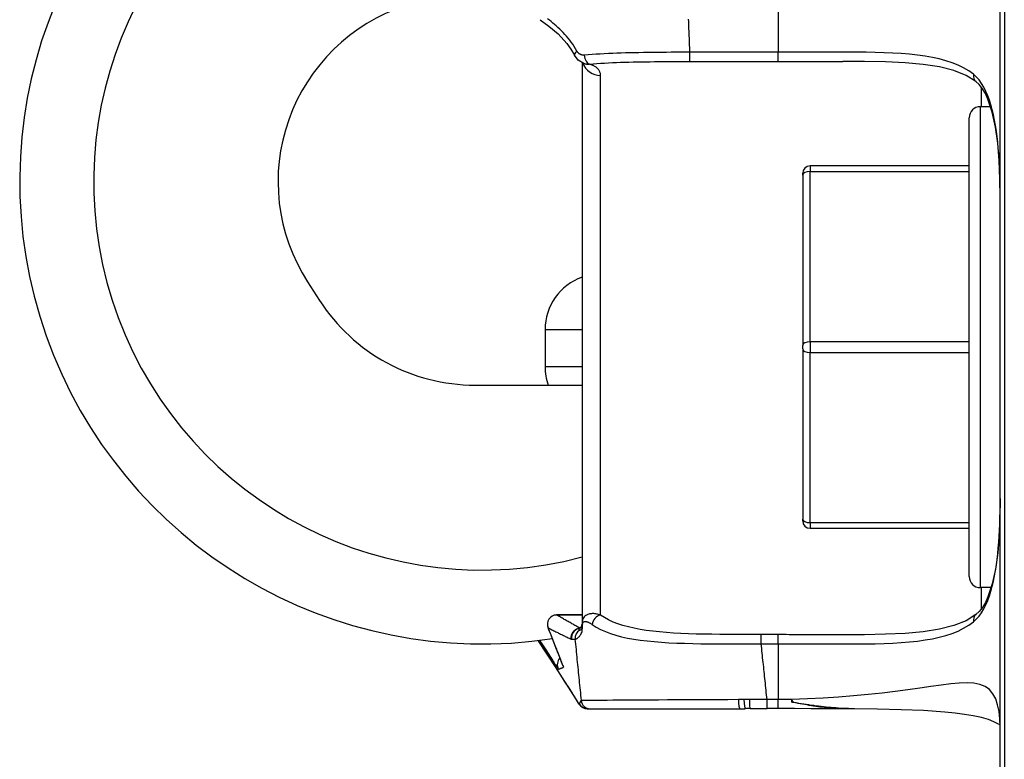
# Model space of a CAD drawing. Header units: inches. Extents: x 7 to 174, y 10 to 93.
# Tile 94 of 132: x 49.317 to 50.365, y 49.44 to 50.227. Entities that reach past the tile are written whole.
import ezdxf

# ---------------------------------------------------------------- set-up
doc = ezdxf.new("R2010")
doc.units = ezdxf.units.IN
doc.header["$MEASUREMENT"] = 0
doc.layers.add('Visible Edges(ANSI)', color=7, linetype='Continuous', lineweight=25)
doc.layers.add('Visible Tangent Edges(ANSI)', color=7, linetype='Continuous', lineweight=25)

msp = doc.modelspace()

# ---------------------------------------------------------------- linework, layer by layer
at = {"layer": 'Visible Edges(ANSI)'}
for p, q in [((50.3646, 50.6272), (50.3646, 49.1272)), ((50.3601, 49.1615), (50.3601, 50.594)), ((49.9152, 50.1815), (49.9152, 49.5842)), ((49.9181, 50.1803), (49.917, 50.1807)), ((50.3501, 50.1346), (50.339, 50.1346)), ((50.3272, 49.6346), (50.3272, 50.1228)), ((50.3272, 50.0717), (50.1579, 50.0717)), ((50.1501, 50.0618), (50.1501, 50.0638)), ((50.1501, 50.0618), (50.1501, 49.8806)), ((49.6232, 49.9482), (49.6359, 49.9285)), ((50.1501, 49.8768), (50.1501, 49.8806)), ((50.1501, 49.8768), (50.1501, 49.6958)), ((49.8013, 49.8384), (49.8792, 49.8384)), ((49.8792, 49.8384), (49.9151, 49.8384)), ((50.1501, 49.6938), (50.1501, 49.6958)), ((50.1579, 49.6859), (50.3272, 49.6859)), ((50.3507, 49.6228), (50.339, 49.6228)), ((49.9152, 49.5937), (49.8881, 49.5937)), ((49.9152, 49.5842), (49.9152, 49.5806)), ((49.9208, 49.4939), (49.924, 49.4939)), ((49.924, 49.4939), (50.0832, 49.4939)), ((50.1238, 49.494), (50.1121, 49.494)), ((50.205, 49.4939), (50.1927, 49.4939))]:
    msp.add_line(p, q, dxfattribs=at)
at = {"layer": 'Visible Edges(ANSI)', "flags": 128}
for points in [[(49.8705, 50.2272), (49.88, 50.2205), (49.8897, 50.2121), (49.899, 50.2018), (49.9033, 50.1958), (49.9071, 50.1894)], [(49.917, 50.1807), (49.9111, 50.1842), (49.9071, 50.1894)], [(50.3344, 50.1614), (50.3239, 50.1678), (50.3109, 50.173), (50.2957, 50.1769), (50.2782, 50.1796), (50.259, 50.1813), (50.2381, 50.1823), (50.2159, 50.1827), (50.1927, 50.1828)], [(50.3601, 50.038), (50.3598, 50.058), (50.3591, 50.0773), (50.3576, 50.0957), (50.3552, 50.1129), (50.3518, 50.1287), (50.3472, 50.1425), (50.3444, 50.1486), (50.3412, 50.1538), (50.3379, 50.1582), (50.3344, 50.1614)], [(50.3601, 49.7175), (50.3598, 49.6974), (50.3591, 49.6781), (50.3576, 49.6597), (50.3552, 49.6426), (50.3518, 49.6268), (50.3472, 49.6129), (50.3444, 49.6069), (50.3412, 49.6016), (50.3379, 49.5973), (50.3344, 49.5941)], [(50.3344, 49.5941), (50.3239, 49.5876), (50.3109, 49.5825), (50.2957, 49.5786), (50.2782, 49.5759), (50.259, 49.5741), (50.2381, 49.5731), (50.2159, 49.5727), (50.1927, 49.5726)], [(49.9115, 49.5792), (49.9123, 49.5795), (49.9135, 49.5802), (49.9145, 49.5815), (49.9152, 49.5839)], [(49.8949, 49.5398), (49.8945, 49.5409), (49.8935, 49.5436), (49.892, 49.5474), (49.8901, 49.5522), (49.8878, 49.558), (49.8851, 49.5647), (49.8822, 49.5721), (49.879, 49.5801)], [(49.9115, 49.5792), (49.9096, 49.5786), (49.909, 49.5783)], [(49.9208, 49.4939), (49.9184, 49.4942), (49.9169, 49.4947), (49.9152, 49.4956), (49.9139, 49.4967), (49.9131, 49.4975), (49.9127, 49.4981), (49.9125, 49.4984), (49.9122, 49.4988), (49.9116, 49.4997), (49.9094, 49.5033), (49.9058, 49.5091), (49.9008, 49.517), (49.8945, 49.5269), (49.8869, 49.5386), (49.8782, 49.5518), (49.8686, 49.5664)], [(50.1927, 49.4939), (50.1905, 49.4939), (50.1883, 49.4939), (50.1862, 49.494), (50.184, 49.4942), (50.1818, 49.4943), (50.1796, 49.4945), (50.1774, 49.4947), (50.1752, 49.4949), (50.1729, 49.4951), (50.1707, 49.4954), (50.1684, 49.4957), (50.1662, 49.496), (50.1639, 49.4964), (50.1616, 49.4967), (50.1593, 49.4971), (50.1569, 49.4975), (50.1546, 49.4979), (50.1523, 49.4983), (50.1499, 49.4987), (50.1475, 49.4991), (50.1452, 49.4996), (50.1428, 49.5), (50.1404, 49.5005), (50.138, 49.501)], [(50.1405, 49.5005), (50.1404, 49.5005), (50.1403, 49.5005), (50.1402, 49.5006), (50.1401, 49.5006), (50.14, 49.5006), (50.1399, 49.5006), (50.1398, 49.5006), (50.1397, 49.5007), (50.1396, 49.5007), (50.1395, 49.5007), (50.1394, 49.5007), (50.1393, 49.5007), (50.1392, 49.5007), (50.1391, 49.5008), (50.139, 49.5008), (50.1389, 49.5008), (50.1387, 49.5008), (50.1386, 49.5008), (50.1385, 49.5009), (50.1384, 49.5009), (50.1383, 49.5009), (50.1382, 49.5009), (50.1381, 49.5009), (50.138, 49.501)], [(50.204, 49.4939), (50.2013, 49.4939), (50.1987, 49.494), (50.196, 49.4941), (50.1934, 49.4942), (50.1907, 49.4943), (50.1881, 49.4945), (50.1854, 49.4947), (50.1828, 49.4949), (50.1802, 49.4951), (50.1775, 49.4953), (50.1749, 49.4956), (50.1723, 49.4959), (50.1696, 49.4962), (50.167, 49.4965), (50.1643, 49.4968), (50.1617, 49.4972), (50.159, 49.4975), (50.1564, 49.4979), (50.1537, 49.4983), (50.1511, 49.4987), (50.1484, 49.4992), (50.1458, 49.4996), (50.1432, 49.5), (50.1405, 49.5005)], [(50.1927, 49.4939), (50.1758, 49.4939), (50.1585, 49.4939), (50.1412, 49.494), (50.1238, 49.494)], [(50.36, 49.4766), (50.3578, 49.478), (50.3536, 49.4801), (50.3476, 49.4823), (50.3402, 49.4844), (50.3316, 49.4863), (50.3222, 49.4879), (50.3121, 49.4892), (50.3014, 49.4903), (50.2787, 49.4919), (50.2547, 49.4929), (50.2297, 49.4935), (50.204, 49.4939)]]:
    msp.add_lwpolyline(points, dxfattribs=at)
at = {"layer": 'Visible Edges(ANSI)'}
for centre, radius, start, end in [((49.8089, 50.0549), 0.4921, 120.2263, 278.7375), ((49.7886, 50.0549), 0.1969, 108.1534, 212.8204), ((50.339, 50.1228), 0.0118, 90, 180), ((50.1579, 50.0638), 0.00787, 90, 180), ((49.8013, 50.0352), 0.1969, 212.8204, 270), ((50.1579, 49.6938), 0.00787, 180, 270), ((50.339, 49.6346), 0.0118, 180, 270), ((49.8881, 49.5838), 0.00984, 90.1216, 201.8616)]:
    msp.add_arc(centre, radius, start, end, dxfattribs=at)
for centre, major_axis, ratio, start_param, end_param in [((50.0977, 49.5993), (0.1436, 0.022), 0.718091, 4.502195, 4.542341), ((50.1021, 49.4125), (-0.1151, 0.0117), 0.700795, 4.852611, 4.897811), ((50.1121, 49.4993), (0.1897, 0), 0.028121, 4.618016, 4.712378)]:
    msp.add_ellipse(centre, major_axis=major_axis, ratio=ratio, start_param=start_param, end_param=end_param, dxfattribs=at)
at = {"layer": 'Visible Tangent Edges(ANSI)'}
for p, q in [((50.1238, 50.2516), (50.1238, 50.1925)), ((50.03, 50.1827), (50.03, 50.1925)), ((50.1238, 50.1925), (50.03, 50.1925)), ((50.1238, 50.1827), (50.1238, 50.1925)), ((50.03, 50.1827), (50.1238, 50.1827)), ((49.9349, 49.5936), (49.9349, 50.1679)), ((50.3404, 50.1346), (50.3404, 50.1551)), ((50.339, 50.1346), (50.339, 49.6228)), ((50.1579, 50.0717), (50.1579, 50.0657)), ((50.1579, 50.0657), (50.3272, 50.0657)), ((50.1579, 49.8845), (50.1579, 50.0657)), ((49.8758, 49.8974), (49.9152, 49.8974)), ((49.8758, 49.8974), (49.8758, 49.858)), ((50.1579, 49.8845), (50.1579, 49.8729)), ((50.3272, 49.8845), (50.1579, 49.8845)), ((50.1579, 49.8729), (50.3272, 49.8729)), ((50.1579, 49.6919), (50.1579, 49.8729)), ((49.8758, 49.858), (49.9152, 49.858)), ((50.1579, 49.6919), (50.1579, 49.6859)), ((50.3272, 49.6919), (50.1579, 49.6919)), ((50.3404, 49.6004), (50.3404, 49.6228)), ((49.9157, 49.5797), (49.9157, 49.5833)), ((50.1059, 49.5629), (50.1059, 49.5728)), ((50.1238, 49.5728), (50.1059, 49.5728)), ((50.1238, 49.5629), (50.1238, 49.5728)), ((50.1059, 49.5629), (50.1238, 49.5629)), ((50.1238, 49.5629), (50.1238, 49.5038)), ((50.1238, 49.5038), (50.1121, 49.5038)), ((50.1121, 49.494), (50.1121, 49.5038)), ((50.1238, 49.494), (50.1238, 49.5038))]:
    msp.add_line(p, q, dxfattribs=at)
at = {"layer": 'Visible Tangent Edges(ANSI)', "flags": 128}
for points in [[(49.9098, 50.1938), (49.9083, 50.1963), (49.9069, 50.1987), (49.9053, 50.201), (49.9037, 50.2032), (49.9021, 50.2054), (49.9004, 50.2075), (49.8986, 50.2096), (49.8969, 50.2116), (49.8951, 50.2135), (49.8933, 50.2154), (49.8915, 50.2172), (49.8896, 50.2189), (49.8878, 50.2206), (49.8859, 50.2222), (49.8841, 50.2237), (49.8822, 50.2252), (49.8804, 50.2266), (49.8785, 50.228)], [(50.03, 50.1925), (50.0299, 50.195), (50.0298, 50.1976), (50.0297, 50.2001), (50.0296, 50.2026), (50.0295, 50.2051), (50.0294, 50.2076), (50.0293, 50.2101), (50.0292, 50.2126), (50.0291, 50.2151), (50.029, 50.2176), (50.0289, 50.2201), (50.0288, 50.2227), (50.0287, 50.2252), (50.0286, 50.2277)], [(49.9175, 50.1895), (49.9172, 50.1895), (49.9168, 50.1894), (49.9164, 50.1895), (49.916, 50.1895), (49.9157, 50.1895), (49.9153, 50.1896), (49.9149, 50.1897), (49.9145, 50.1898), (49.9142, 50.1899), (49.9138, 50.1901), (49.9135, 50.1902), (49.9131, 50.1904), (49.9128, 50.1906), (49.9125, 50.1908), (49.9121, 50.191), (49.9118, 50.1913), (49.9115, 50.1916), (49.9113, 50.1918), (49.911, 50.1921), (49.9107, 50.1924), (49.9105, 50.1928), (49.9102, 50.1931), (49.91, 50.1935), (49.9098, 50.1938)], [(50.03, 50.1925), (50.025, 50.1925), (50.02, 50.1925), (50.015, 50.1925), (50.01, 50.1925), (50.0051, 50.1924), (50.0002, 50.1924), (49.9952, 50.1924), (49.9903, 50.1923), (49.9855, 50.1923), (49.9806, 50.1922), (49.9758, 50.1921), (49.971, 50.192), (49.9663, 50.1919), (49.9616, 50.1918), (49.9569, 50.1917), (49.9523, 50.1916), (49.9478, 50.1914), (49.9433, 50.1912), (49.9388, 50.191), (49.9344, 50.1907), (49.9301, 50.1905), (49.9258, 50.1902), (49.9217, 50.1898), (49.9175, 50.1895)], [(50.3317, 50.1692), (50.3267, 50.1728), (50.3213, 50.176), (50.3154, 50.1789), (50.3092, 50.1814), (50.3025, 50.1836), (50.2954, 50.1855), (50.288, 50.1871), (50.2802, 50.1884), (50.2721, 50.1895), (50.2636, 50.1904), (50.2549, 50.1911), (50.2459, 50.1917), (50.2366, 50.1921), (50.2271, 50.1924), (50.2174, 50.1925), (50.2075, 50.1926), (50.1974, 50.1927), (50.1872, 50.1927), (50.1768, 50.1927), (50.1663, 50.1926), (50.1558, 50.1926), (50.1452, 50.1926), (50.1345, 50.1925), (50.1238, 50.1925)], [(49.917, 50.1807), (49.9172, 50.1807), (49.9175, 50.1806), (49.9177, 50.1805), (49.918, 50.1804), (49.9182, 50.1804), (49.9185, 50.1803), (49.9188, 50.1802), (49.919, 50.1802), (49.9193, 50.1801), (49.9195, 50.1801), (49.9198, 50.1801), (49.92, 50.18), (49.9203, 50.18), (49.9206, 50.18), (49.9208, 50.1799), (49.9211, 50.1799), (49.9213, 50.1799), (49.9216, 50.1799), (49.9219, 50.1799), (49.9221, 50.1799), (49.9224, 50.1799), (49.9226, 50.1799), (49.9229, 50.1799), (49.9232, 50.1799)], [(49.9232, 50.1799), (49.9271, 50.1803), (49.9311, 50.1806), (49.9351, 50.1809), (49.9392, 50.1811), (49.9434, 50.1814), (49.9476, 50.1816), (49.9519, 50.1817), (49.9562, 50.1819), (49.9606, 50.182), (49.965, 50.1821), (49.9695, 50.1822), (49.974, 50.1823), (49.9785, 50.1824), (49.9831, 50.1825), (49.9877, 50.1825), (49.9923, 50.1826), (49.997, 50.1826), (50.0016, 50.1826), (50.0063, 50.1827), (50.011, 50.1827), (50.0158, 50.1827), (50.0205, 50.1827), (50.0252, 50.1827), (50.03, 50.1827)], [(50.1238, 50.1827), (50.1267, 50.1827), (50.1297, 50.1827), (50.1326, 50.1827), (50.1355, 50.1827), (50.1384, 50.1827), (50.1413, 50.1827), (50.1442, 50.1827), (50.1471, 50.1827), (50.15, 50.1827), (50.1529, 50.1828), (50.1557, 50.1828), (50.1586, 50.1828), (50.1615, 50.1828), (50.1644, 50.1828), (50.1672, 50.1828), (50.1701, 50.1828), (50.173, 50.1828), (50.1758, 50.1828), (50.1787, 50.1828), (50.1815, 50.1828), (50.1843, 50.1828), (50.1871, 50.1828), (50.1899, 50.1828), (50.1927, 50.1828)], [(49.9349, 50.1679), (49.9348, 50.1686), (49.9348, 50.1693), (49.9347, 50.17), (49.9345, 50.1706), (49.9343, 50.1713), (49.934, 50.1719), (49.9338, 50.1725), (49.9334, 50.1731), (49.9331, 50.1736), (49.9327, 50.1742), (49.9322, 50.1747), (49.9317, 50.1752), (49.9312, 50.1757), (49.9307, 50.1762), (49.9301, 50.1766), (49.9294, 50.1771), (49.9288, 50.1775), (49.9281, 50.1779), (49.9273, 50.1783), (49.9266, 50.1786), (49.9258, 50.179), (49.9249, 50.1793), (49.9241, 50.1796), (49.9232, 50.1799)], [(50.3601, 50.038), (50.36, 50.0448), (50.36, 50.0516), (50.3598, 50.0583), (50.3597, 50.0649), (50.3594, 50.0714), (50.3591, 50.0779), (50.3587, 50.0843), (50.3582, 50.0906), (50.3576, 50.0967), (50.357, 50.1028), (50.3562, 50.1087), (50.3553, 50.1146), (50.3543, 50.1203), (50.3531, 50.1258), (50.3518, 50.1312), (50.3504, 50.1365), (50.3488, 50.1415), (50.347, 50.1463), (50.345, 50.1509), (50.3428, 50.1553), (50.3404, 50.1593), (50.3377, 50.1631), (50.3348, 50.1664), (50.3317, 50.1692)], [(50.3317, 49.5863), (50.3348, 49.5891), (50.3377, 49.5924), (50.3404, 49.5961), (50.3428, 49.6002), (50.345, 49.6045), (50.347, 49.6091), (50.3488, 49.6139), (50.3504, 49.619), (50.3518, 49.6242), (50.3531, 49.6296), (50.3543, 49.6352), (50.3553, 49.6409), (50.3562, 49.6467), (50.357, 49.6527), (50.3576, 49.6587), (50.3582, 49.6649), (50.3587, 49.6712), (50.3591, 49.6775), (50.3594, 49.684), (50.3597, 49.6905), (50.3598, 49.6972), (50.36, 49.7039), (50.36, 49.7106), (50.3601, 49.7175)], [(49.8881, 49.5937), (49.8892, 49.5937), (49.8904, 49.5937), (49.8915, 49.5937), (49.8926, 49.5937), (49.8937, 49.5937), (49.8949, 49.5937), (49.896, 49.5937), (49.8971, 49.5937), (49.8983, 49.5937), (49.8994, 49.5937), (49.9005, 49.5937), (49.9017, 49.5937), (49.9028, 49.5937), (49.9039, 49.5937), (49.905, 49.5937), (49.9062, 49.5937), (49.9073, 49.5937), (49.9084, 49.5937), (49.9095, 49.5937), (49.9107, 49.5937), (49.9118, 49.5937), (49.9129, 49.5937), (49.9141, 49.5937), (49.9152, 49.5937)], [(49.9127, 49.5797), (49.9117, 49.5803), (49.9107, 49.5808), (49.9096, 49.5814), (49.9086, 49.582), (49.9076, 49.5826), (49.9066, 49.5832), (49.9056, 49.5838), (49.9045, 49.5843), (49.9035, 49.5849), (49.9025, 49.5855), (49.9015, 49.5861), (49.9004, 49.5867), (49.8994, 49.5872), (49.8984, 49.5878), (49.8974, 49.5884), (49.8963, 49.589), (49.8953, 49.5896), (49.8943, 49.5902), (49.8933, 49.5907), (49.8922, 49.5913), (49.8912, 49.5919), (49.8902, 49.5925), (49.8891, 49.5931), (49.8881, 49.5937)], [(49.9349, 49.5936), (49.9338, 49.5939), (49.9328, 49.5942), (49.9318, 49.5945), (49.9308, 49.5947), (49.9298, 49.5949), (49.9289, 49.595), (49.9279, 49.5951), (49.9269, 49.5951), (49.926, 49.5951), (49.9251, 49.595), (49.9242, 49.5949), (49.9233, 49.5948), (49.9224, 49.5946), (49.9215, 49.5943), (49.9207, 49.5939), (49.9199, 49.5935), (49.9191, 49.593), (49.9183, 49.5923), (49.9175, 49.5916), (49.9169, 49.5906), (49.9162, 49.5895), (49.9157, 49.588), (49.9153, 49.5862), (49.9152, 49.5842)], [(50.1059, 49.5728), (50.0971, 49.5728), (50.0882, 49.5728), (50.0794, 49.5728), (50.0706, 49.5729), (50.062, 49.573), (50.0534, 49.5731), (50.0449, 49.5732), (50.0366, 49.5734), (50.0284, 49.5737), (50.0204, 49.574), (50.0126, 49.5744), (50.005, 49.575), (49.9976, 49.5756), (49.9904, 49.5763), (49.9835, 49.5772), (49.9769, 49.5783), (49.9705, 49.5795), (49.9645, 49.5809), (49.9587, 49.5824), (49.9533, 49.5842), (49.9482, 49.5862), (49.9434, 49.5884), (49.939, 49.5909), (49.9349, 49.5936)], [(49.9157, 49.5833), (49.9158, 49.5843), (49.916, 49.5851), (49.9163, 49.5857), (49.9166, 49.5861), (49.917, 49.5864), (49.9174, 49.5866), (49.9178, 49.5867), (49.9182, 49.5867), (49.9186, 49.5868), (49.9191, 49.5867), (49.9195, 49.5867), (49.92, 49.5866), (49.9204, 49.5864), (49.9209, 49.5863), (49.9214, 49.5861), (49.9219, 49.5859), (49.9224, 49.5857), (49.9229, 49.5854), (49.9234, 49.5852), (49.9239, 49.5849), (49.9245, 49.5846), (49.925, 49.5843), (49.9255, 49.5839), (49.9261, 49.5835)], [(49.9261, 49.5835), (49.9304, 49.5808), (49.935, 49.5783), (49.94, 49.576), (49.9454, 49.574), (49.9511, 49.5721), (49.9572, 49.5705), (49.9635, 49.5691), (49.9702, 49.5679), (49.9772, 49.5669), (49.9844, 49.566), (49.9919, 49.5653), (49.9997, 49.5647), (50.0077, 49.5642), (50.0159, 49.5638), (50.0244, 49.5635), (50.033, 49.5632), (50.0417, 49.5631), (50.0506, 49.563), (50.0597, 49.5629), (50.0688, 49.5629), (50.078, 49.5628), (50.0873, 49.5629), (50.0966, 49.5629), (50.1059, 49.5629)], [(50.1238, 49.5629), (50.1345, 49.5629), (50.1452, 49.5629), (50.1558, 49.5628), (50.1663, 49.5628), (50.1768, 49.5628), (50.1872, 49.5628), (50.1974, 49.5628), (50.2075, 49.5628), (50.2174, 49.5629), (50.2271, 49.5631), (50.2366, 49.5634), (50.2459, 49.5638), (50.2549, 49.5643), (50.2636, 49.5651), (50.2721, 49.5659), (50.2802, 49.5671), (50.288, 49.5684), (50.2954, 49.57), (50.3025, 49.5719), (50.3092, 49.5741), (50.3154, 49.5766), (50.3213, 49.5795), (50.3267, 49.5827), (50.3317, 49.5863)], [(49.879, 49.58), (49.88, 49.5795), (49.8811, 49.579), (49.8821, 49.5784), (49.8831, 49.5779), (49.8841, 49.5774), (49.8852, 49.5769), (49.8862, 49.5764), (49.8872, 49.5759), (49.8882, 49.5754), (49.8893, 49.5749), (49.8903, 49.5744), (49.8913, 49.5739), (49.8923, 49.5734), (49.8933, 49.5729), (49.8944, 49.5724), (49.8954, 49.5719), (49.8964, 49.5714), (49.8974, 49.5709), (49.8984, 49.5704), (49.8994, 49.5699), (49.9005, 49.5694), (49.9015, 49.5689), (49.9025, 49.5685), (49.9035, 49.568)], [(49.8955, 49.5381), (49.8955, 49.5382), (49.8954, 49.5384), (49.8953, 49.5388), (49.8951, 49.5394), (49.8948, 49.5401), (49.8945, 49.541), (49.8941, 49.5421), (49.8937, 49.5433), (49.8931, 49.5446), (49.8925, 49.5461), (49.8919, 49.5477), (49.8912, 49.5495), (49.8905, 49.5514), (49.8896, 49.5534), (49.8888, 49.5556), (49.8879, 49.5579), (49.8869, 49.5603), (49.8859, 49.5628), (49.8849, 49.5654), (49.8838, 49.5682), (49.8826, 49.571), (49.8815, 49.5739), (49.8803, 49.5769), (49.879, 49.58)], [(49.9077, 49.5679), (49.9078, 49.5679), (49.9079, 49.5679), (49.9081, 49.568), (49.9083, 49.568), (49.9085, 49.5681), (49.9087, 49.5682), (49.909, 49.5683), (49.9092, 49.5684), (49.9096, 49.5686), (49.9099, 49.5688), (49.9102, 49.5691), (49.9106, 49.5693), (49.911, 49.5696), (49.9114, 49.57), (49.9119, 49.5704), (49.9124, 49.5709), (49.9128, 49.5715), (49.9133, 49.5721), (49.9138, 49.5729), (49.9143, 49.5738), (49.9148, 49.5749), (49.9152, 49.5762), (49.9155, 49.5778), (49.9157, 49.5797)], [(49.9127, 49.5775), (49.9126, 49.5775), (49.9126, 49.5776), (49.9125, 49.5776), (49.9125, 49.5777), (49.9124, 49.5778), (49.9124, 49.5778), (49.9123, 49.5779), (49.9123, 49.578), (49.9122, 49.578), (49.9121, 49.5781), (49.9121, 49.5782), (49.912, 49.5783), (49.912, 49.5783), (49.9119, 49.5784), (49.9119, 49.5785), (49.9118, 49.5786), (49.9118, 49.5786), (49.9117, 49.5787), (49.9117, 49.5788), (49.9116, 49.5789), (49.9116, 49.5789), (49.9115, 49.579), (49.9115, 49.5791), (49.9114, 49.5792)], [(49.9114, 49.5792), (49.9114, 49.5792), (49.9114, 49.5792), (49.9114, 49.5792), (49.9114, 49.5792), (49.9114, 49.5792), (49.9114, 49.5792), (49.9114, 49.5792), (49.9114, 49.5792), (49.9114, 49.5792), (49.9114, 49.5792), (49.9114, 49.5792), (49.9114, 49.5792), (49.9114, 49.5792), (49.9114, 49.5792), (49.9115, 49.5792), (49.9115, 49.5792), (49.9115, 49.5792), (49.9115, 49.5792), (49.9115, 49.5792), (49.9115, 49.5792), (49.9115, 49.5792), (49.9115, 49.5792), (49.9115, 49.5792), (49.9115, 49.5792)], [(49.9152, 49.5806), (49.9151, 49.58), (49.915, 49.5795), (49.9149, 49.5791), (49.9147, 49.5788), (49.9146, 49.5785), (49.9144, 49.5783), (49.9143, 49.5781), (49.9141, 49.5779), (49.914, 49.5778), (49.9138, 49.5777), (49.9137, 49.5776), (49.9136, 49.5775), (49.9135, 49.5775), (49.9134, 49.5774), (49.9132, 49.5774), (49.9132, 49.5774), (49.9131, 49.5774), (49.913, 49.5774), (49.9129, 49.5774), (49.9128, 49.5774), (49.9128, 49.5774), (49.9127, 49.5774), (49.9127, 49.5774), (49.9127, 49.5775)], [(50.1927, 49.5726), (50.1899, 49.5726), (50.1871, 49.5726), (50.1843, 49.5726), (50.1815, 49.5726), (50.1787, 49.5726), (50.1758, 49.5726), (50.173, 49.5726), (50.1701, 49.5726), (50.1672, 49.5727), (50.1644, 49.5727), (50.1615, 49.5727), (50.1586, 49.5727), (50.1557, 49.5727), (50.1529, 49.5727), (50.15, 49.5727), (50.1471, 49.5727), (50.1442, 49.5727), (50.1413, 49.5727), (50.1384, 49.5727), (50.1355, 49.5727), (50.1326, 49.5728), (50.1297, 49.5728), (50.1267, 49.5728), (50.1238, 49.5728)], [(49.9123, 49.4987), (49.9122, 49.4988), (49.912, 49.4992), (49.9116, 49.4998), (49.911, 49.5007), (49.9103, 49.5019), (49.9094, 49.5033), (49.9084, 49.505), (49.9071, 49.507), (49.9058, 49.5091), (49.9043, 49.5115), (49.9026, 49.5142), (49.9008, 49.5171), (49.8988, 49.5201), (49.8967, 49.5234), (49.8944, 49.5269), (49.892, 49.5306), (49.8895, 49.5345), (49.8869, 49.5386), (49.8841, 49.5429), (49.8812, 49.5473), (49.8782, 49.5518), (49.8751, 49.5565), (49.8719, 49.5614), (49.8686, 49.5664)], [(49.8702, 49.5666), (49.8717, 49.5642), (49.8732, 49.5619), (49.8747, 49.5597), (49.876, 49.5576), (49.8774, 49.5555), (49.8786, 49.5536), (49.8798, 49.5517), (49.8809, 49.55), (49.882, 49.5483), (49.883, 49.5467), (49.884, 49.5453), (49.8849, 49.5439), (49.8857, 49.5426), (49.8864, 49.5415), (49.8871, 49.5405), (49.8877, 49.5395), (49.8883, 49.5387), (49.8888, 49.538), (49.8892, 49.5374), (49.8895, 49.5369), (49.8898, 49.5365), (49.89, 49.5362), (49.8902, 49.5361), (49.8903, 49.536)], [(49.9035, 49.568), (49.9036, 49.568), (49.9036, 49.568), (49.9036, 49.568), (49.9036, 49.568), (49.9036, 49.568), (49.9037, 49.568), (49.9037, 49.568), (49.9037, 49.568), (49.9037, 49.568), (49.9038, 49.568), (49.9038, 49.568), (49.9038, 49.5681), (49.9038, 49.5681), (49.9038, 49.5681), (49.9039, 49.5681), (49.9039, 49.5681), (49.9039, 49.5681), (49.9039, 49.5681), (49.9039, 49.5681), (49.904, 49.5681), (49.904, 49.5682), (49.904, 49.5682), (49.904, 49.5682), (49.9041, 49.5681)], [(49.9041, 49.5681), (49.9042, 49.5681), (49.9044, 49.5681), (49.9045, 49.5681), (49.9047, 49.568), (49.9048, 49.568), (49.905, 49.568), (49.9051, 49.568), (49.9053, 49.5679), (49.9054, 49.5679), (49.9056, 49.5679), (49.9057, 49.5679), (49.9059, 49.5679), (49.906, 49.5679), (49.9062, 49.5679), (49.9063, 49.5678), (49.9065, 49.5678), (49.9066, 49.5678), (49.9068, 49.5678), (49.9069, 49.5678), (49.9071, 49.5678), (49.9072, 49.5679), (49.9074, 49.5679), (49.9075, 49.5679), (49.9077, 49.5679)], [(49.9077, 49.5679), (49.908, 49.5652), (49.9082, 49.5625), (49.9085, 49.5597), (49.9088, 49.557), (49.909, 49.5543), (49.9093, 49.5516), (49.9096, 49.5489), (49.9098, 49.5462), (49.9101, 49.5434), (49.9104, 49.5407), (49.9106, 49.538), (49.9109, 49.5353), (49.9112, 49.5326), (49.9115, 49.5299), (49.9117, 49.5271), (49.912, 49.5244), (49.9123, 49.5217), (49.9126, 49.519), (49.9129, 49.5163), (49.9131, 49.5136), (49.9134, 49.5108), (49.9137, 49.5081), (49.914, 49.5054), (49.9143, 49.5027)], [(50.1121, 49.5038), (50.1118, 49.5063), (50.1115, 49.5088), (50.1113, 49.5112), (50.111, 49.5137), (50.1108, 49.5162), (50.1105, 49.5186), (50.1103, 49.5211), (50.11, 49.5235), (50.1097, 49.526), (50.1095, 49.5285), (50.1092, 49.5309), (50.109, 49.5334), (50.1087, 49.5358), (50.1085, 49.5383), (50.1082, 49.5408), (50.108, 49.5432), (50.1077, 49.5457), (50.1074, 49.5482), (50.1072, 49.5506), (50.1069, 49.5531), (50.1067, 49.5555), (50.1064, 49.558), (50.1062, 49.5605), (50.1059, 49.5629)], [(49.8903, 49.536), (49.8905, 49.5361), (49.8906, 49.5362), (49.8908, 49.5363), (49.891, 49.5363), (49.8912, 49.5364), (49.8914, 49.5365), (49.8916, 49.5366), (49.8918, 49.5366), (49.892, 49.5367), (49.8923, 49.5368), (49.8925, 49.5369), (49.8927, 49.537), (49.8929, 49.537), (49.8931, 49.5371), (49.8933, 49.5372), (49.8936, 49.5373), (49.8938, 49.5374), (49.894, 49.5375), (49.8943, 49.5376), (49.8945, 49.5377), (49.8947, 49.5378), (49.895, 49.5379), (49.8952, 49.538), (49.8955, 49.5381)], [(50.3601, 49.4748), (50.3598, 49.4832), (50.359, 49.4909), (50.3575, 49.498), (50.3554, 49.5043), (50.3525, 49.5098), (50.3487, 49.5142), (50.3441, 49.5176), (50.3386, 49.5198), (50.3322, 49.521), (50.3249, 49.5214), (50.3166, 49.5212), (50.3075, 49.5203), (50.2974, 49.5191), (50.2865, 49.5175), (50.2747, 49.5158), (50.262, 49.5141), (50.2486, 49.5123), (50.2345, 49.5106), (50.2196, 49.5089), (50.2042, 49.5075), (50.1882, 49.5062), (50.1718, 49.5051), (50.155, 49.5043), (50.138, 49.5038)], [(49.9143, 49.5027), (49.914, 49.5024), (49.9139, 49.5022), (49.9137, 49.5019), (49.9135, 49.5017), (49.9134, 49.5015), (49.9133, 49.5013), (49.9132, 49.5011), (49.9131, 49.5009), (49.913, 49.5007), (49.9129, 49.5005), (49.9128, 49.5003), (49.9127, 49.5002), (49.9127, 49.5), (49.9126, 49.4999), (49.9126, 49.4997), (49.9125, 49.4996), (49.9125, 49.4994), (49.9125, 49.4993), (49.9124, 49.4992), (49.9124, 49.4991), (49.9124, 49.499), (49.9123, 49.4989), (49.9123, 49.4988), (49.9123, 49.4987)], [(50.0817, 49.5036), (50.0703, 49.5035), (50.059, 49.5034), (50.0479, 49.5034), (50.0371, 49.5033), (50.0265, 49.5033), (50.0161, 49.5032), (50.0062, 49.5032), (49.9965, 49.5031), (49.9873, 49.5031), (49.9785, 49.503), (49.9701, 49.503), (49.9623, 49.5029), (49.9549, 49.5029), (49.9481, 49.5029), (49.9419, 49.5028), (49.9363, 49.5028), (49.9313, 49.5028), (49.9269, 49.5028), (49.9231, 49.5027), (49.92, 49.5027), (49.9175, 49.5027), (49.9158, 49.5027), (49.9147, 49.5027), (49.9143, 49.5027)], [(50.0875, 49.5037), (50.0873, 49.5037), (50.087, 49.5037), (50.0868, 49.5036), (50.0865, 49.5036), (50.0863, 49.5036), (50.086, 49.5036), (50.0858, 49.5036), (50.0856, 49.5036), (50.0853, 49.5036), (50.0851, 49.5036), (50.0848, 49.5036), (50.0846, 49.5036), (50.0844, 49.5036), (50.0841, 49.5036), (50.0839, 49.5036), (50.0836, 49.5036), (50.0834, 49.5036), (50.0832, 49.5036), (50.0829, 49.5036), (50.0827, 49.5036), (50.0824, 49.5036), (50.0822, 49.5036), (50.082, 49.5036), (50.0817, 49.5036)], [(50.0933, 49.5038), (50.093, 49.5038), (50.0928, 49.5038), (50.0926, 49.5038), (50.0923, 49.5038), (50.0921, 49.5038), (50.0918, 49.5038), (50.0916, 49.5038), (50.0914, 49.5038), (50.0911, 49.5038), (50.0909, 49.5037), (50.0906, 49.5037), (50.0904, 49.5037), (50.0901, 49.5037), (50.0899, 49.5037), (50.0897, 49.5037), (50.0894, 49.5037), (50.0892, 49.5037), (50.0889, 49.5037), (50.0887, 49.5037), (50.0885, 49.5037), (50.0882, 49.5037), (50.088, 49.5037), (50.0877, 49.5037), (50.0875, 49.5037)], [(50.1121, 49.5038), (50.1113, 49.5038), (50.1105, 49.5038), (50.1097, 49.5038), (50.1089, 49.5038), (50.1081, 49.5038), (50.1074, 49.5038), (50.1066, 49.5038), (50.1058, 49.5038), (50.105, 49.5038), (50.1042, 49.5038), (50.1034, 49.5038), (50.1027, 49.5038), (50.1019, 49.5038), (50.1011, 49.5038), (50.1003, 49.5038), (50.0995, 49.5038), (50.0988, 49.5038), (50.098, 49.5038), (50.0972, 49.5038), (50.0964, 49.5038), (50.0956, 49.5038), (50.0948, 49.5038), (50.0941, 49.5038), (50.0933, 49.5038)], [(50.138, 49.5038), (50.1374, 49.5038), (50.1368, 49.5038), (50.1362, 49.5038), (50.1356, 49.5038), (50.1351, 49.5038), (50.1345, 49.5038), (50.1339, 49.5038), (50.1333, 49.5038), (50.1327, 49.5038), (50.1321, 49.5038), (50.1315, 49.5038), (50.1309, 49.5038), (50.1303, 49.5038), (50.1297, 49.5038), (50.1291, 49.5038), (50.1286, 49.5038), (50.128, 49.5038), (50.1274, 49.5038), (50.1268, 49.5038), (50.1262, 49.5038), (50.1256, 49.5038), (50.125, 49.5038), (50.1244, 49.5038), (50.1238, 49.5038)], [(50.1405, 49.5005), (50.1404, 49.5006), (50.1403, 49.5007), (50.1402, 49.5008), (50.1401, 49.501), (50.14, 49.5011), (50.1399, 49.5012), (50.1398, 49.5013), (50.1397, 49.5014), (50.1396, 49.5016), (50.1395, 49.5017), (50.1394, 49.5018), (50.1393, 49.502), (50.1392, 49.5021), (50.139, 49.5022), (50.1389, 49.5024), (50.1388, 49.5025), (50.1387, 49.5027), (50.1386, 49.5028), (50.1385, 49.503), (50.1384, 49.5032), (50.1383, 49.5033), (50.1382, 49.5035), (50.1381, 49.5037), (50.138, 49.5038)]]:
    msp.add_lwpolyline(points, dxfattribs=at)
at = {"layer": 'Visible Tangent Edges(ANSI)'}
for centre, radius, start, end in [((49.8089, 50.0549), 0.4134, 116.1065, 284.9006), ((49.9349, 49.8974), 0.0591, 109.4712, 180), ((49.9349, 49.858), 0.0591, 180, 199.4712)]:
    msp.add_arc(centre, radius, start, end, dxfattribs=at)
for centre, major_axis, ratio, start_param, end_param in [((49.9158, 50.194), (-0.00869, -0.00463), 0.318671, 5.293177, 6.283185), ((49.9349, 50.1867), (-0.0197, 0), 0.951144, 0.301731, 1.570796), ((49.9232, 50.1897), (0.00095, -0.0098), 0.570623, 4.678288, 6.114724), ((50.3404, 50.1692), (-0.00595, -0.00784), 0.827895, 5.273186, 6.283185), ((50.1579, 50.0618), (-0.00787, 0), 0.489249, 4.712389, 6.283185), ((50.1579, 49.8806), (-0.00787, 0), 0.489249, 4.712389, 6.283185), ((50.1579, 49.8768), (-0.00787, 0), 0.489583, 0, 1.570796), ((50.1579, 49.6958), (-0.00787, 0), 0.489583, 0, 1.570796), ((49.8881, 49.5838), (0.00483, 0.00858), 0.998976, 0.513351, 2.4806), ((49.8881, 49.5838), (-0.00002, 0.00984), 0.095059, 6.260866, 6.283185), ((49.9349, 49.5844), (-0.00584, -0.00792), 0.834998, 3.865339, 5.35968), ((50.3404, 49.5863), (-0.00595, 0.00784), 0.827895, 0, 1.009999), ((49.9103, 49.5839), (0.00492, 0), 0.999753, 4.954094, 6.283185), ((49.925, 49.5842), (-0.00984, 0), 0.293542, 0, 0.32934), ((49.8881, 49.5838), (-0.00913, -0.00367), 0.495044, 0, 0.031969), ((49.9132, 49.5695), (0.00489, 0.00854), 0.999001, 0.724054, 2.246092), ((49.9138, 49.5696), (-0.0032, -0.00931), 0.999209, 3.715087, 5.191982), ((49.9175, 49.5689), (-0.00029, -0.00984), 0.999294, 3.683399, 4.842844), ((49.925, 49.5806), (-0.00984, 0), 0.299744, 0, 0.323524), ((49.8987, 49.541), (-0.0017, 0.0097), 0.999942, 0.610922, 1.931338), ((49.9044, 49.5421), (-0.0018, 0.00968), 0.999902, 1.57725, 1.806111), ((49.924, 49.5037), (0, -0.00984), 0.99999, 4.816332, 6.283185), ((50.0832, 49.5037), (0, -0.00984), 0.152644, 4.728437, 6.283185), ((50.0887, 49.5038), (0.00029, -0.00984), 0.123861, 4.721753, 6.283185), ((50.0942, 49.5039), (-0.00003, -0.00984), 0.094336, 4.722571, 6.283185), ((50.1386, 49.5038), (0.00001, 0.00984), 0.059992, 1.570887, 1.866166), ((49.9208, 49.5037), (0.00504, -0.00845), 1, 4.712389, 5.745455)]:
    msp.add_ellipse(centre, major_axis=major_axis, ratio=ratio, start_param=start_param, end_param=end_param, dxfattribs=at)

doc.saveas('drawing.dxf')
